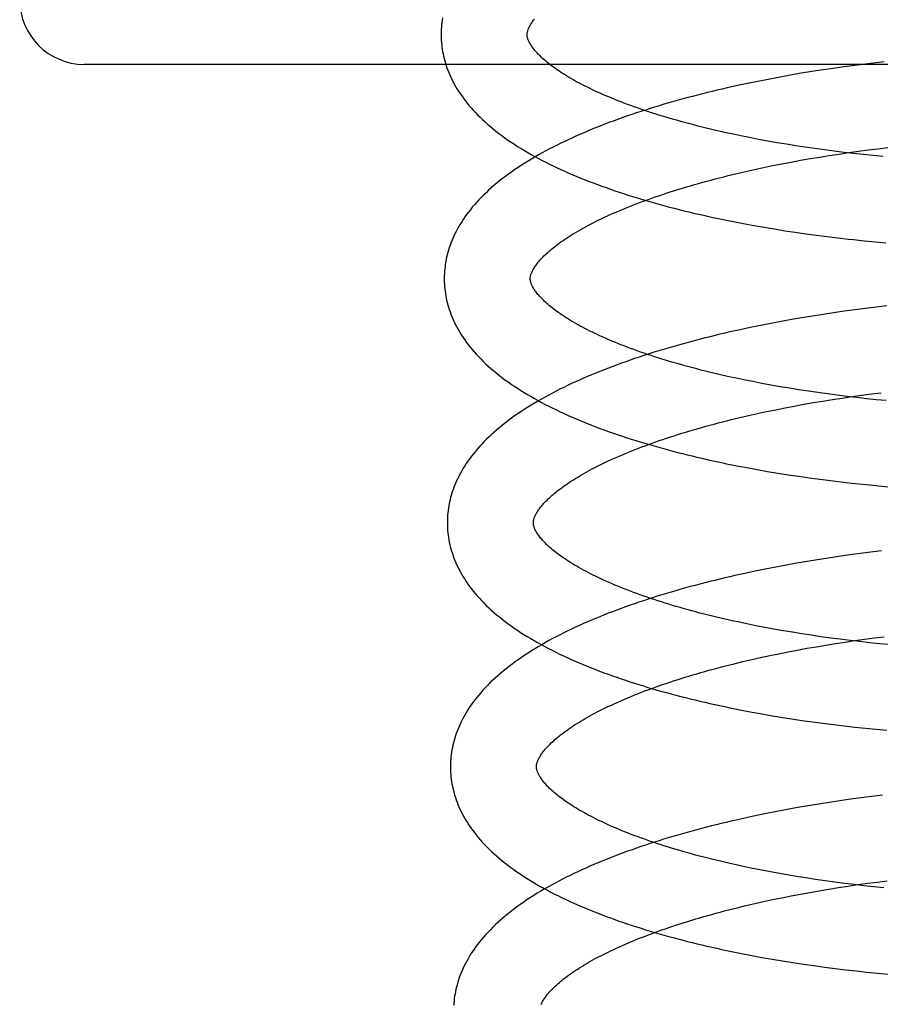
# Model space of a CAD drawing. Header units: inches. Extents: x 0 to 204, y 0 to 132.
# Tile 86 of 114: x 121.384 to 121.584, y 48.741 to 48.97. Entities that reach past the tile are written whole.
import ezdxf

# ---------------------------------------------------------------- set-up
doc = ezdxf.new("R2010")
doc.units = ezdxf.units.IN
doc.header["$LTSCALE"] = 11.243375
doc.header["$MEASUREMENT"] = 0
doc.linetypes.add('HIDDEN', pattern=[0.2, 0.1, -0.1])
doc.layers.add('DEFAULT_2', color=8, linetype='HIDDEN')

msp = doc.modelspace()

# ---------------------------------------------------------------- linework, layer by layer
at = {"layer": 'DEFAULT_2', "color": 8, "linetype": 'HIDDEN'}
for p, q in [((121.4015, 52.4267), (121.4015, 46.92619)), ((121.58509, 48.96011), (121.5826, 48.95982)), ((121.959, 48.95952), (121.399, 48.95952)), ((121.56777, 48.95776), (121.56532, 48.95736)), ((121.57022, 48.95815), (121.56777, 48.95776)), ((121.57269, 48.95852), (121.57022, 48.95815)), ((121.57516, 48.95887), (121.57269, 48.95852)), ((121.57764, 48.95921), (121.57516, 48.95887)), ((121.58012, 48.95952), (121.57764, 48.95921)), ((121.5826, 48.95982), (121.58012, 48.95952)), ((121.55565, 48.95557), (121.55327, 48.95508)), ((121.55805, 48.95604), (121.55565, 48.95557)), ((121.56046, 48.9565), (121.55805, 48.95604)), ((121.56288, 48.95694), (121.56046, 48.9565)), ((121.56532, 48.95736), (121.56288, 48.95694)), ((121.55091, 48.95457), (121.54856, 48.95405)), ((121.55327, 48.95508), (121.55091, 48.95457)), ((121.55375, 48.94248), (121.55168, 48.9429)), ((121.55586, 48.94207), (121.55375, 48.94248)), ((121.55798, 48.94168), (121.55586, 48.94207)), ((121.56013, 48.9413), (121.55798, 48.94168)), ((121.5623, 48.94093), (121.56013, 48.9413)), ((121.56449, 48.94058), (121.5623, 48.94093)), ((121.5667, 48.94024), (121.56449, 48.94058)), ((121.56892, 48.93992), (121.5667, 48.94024)), ((121.57116, 48.93961), (121.56892, 48.93992)), ((121.57341, 48.93931), (121.57116, 48.93961)), ((121.57908, 48.93931), (121.58135, 48.93961)), ((121.58135, 48.93961), (121.58364, 48.9399)), ((121.58364, 48.9399), (121.58593, 48.94017)), ((121.56344, 48.9368), (121.56563, 48.9372)), ((121.56563, 48.9372), (121.56784, 48.93759)), ((121.56784, 48.93759), (121.57006, 48.93796)), ((121.57006, 48.93796), (121.5723, 48.93832)), ((121.5723, 48.93832), (121.57455, 48.93866)), ((121.57567, 48.93903), (121.57341, 48.93931)), ((121.57455, 48.93866), (121.57681, 48.93899)), ((121.57794, 48.93877), (121.57567, 48.93903)), ((121.57681, 48.93899), (121.57908, 48.93931)), ((121.58023, 48.93852), (121.57794, 48.93877)), ((121.58251, 48.93828), (121.58023, 48.93852)), ((121.5848, 48.93806), (121.58251, 48.93828)), ((121.55282, 48.9346), (121.55489, 48.93506)), ((121.55489, 48.93506), (121.557, 48.93552)), ((121.557, 48.93552), (121.55912, 48.93596)), ((121.55912, 48.93596), (121.56127, 48.93638)), ((121.56127, 48.93638), (121.56344, 48.9368)), ((121.54874, 48.93363), (121.55076, 48.93412)), ((121.55076, 48.93412), (121.55282, 48.9346)), ((121.55235, 48.92247), (121.55473, 48.92203)), ((121.55473, 48.92203), (121.55712, 48.92161)), ((121.55712, 48.92161), (121.55953, 48.92121)), ((121.55953, 48.92121), (121.56196, 48.92082)), ((121.56196, 48.92082), (121.56439, 48.92045)), ((121.56439, 48.92045), (121.56684, 48.9201)), ((121.56684, 48.9201), (121.5693, 48.91977)), ((121.5693, 48.91977), (121.57176, 48.91945)), ((121.57176, 48.91945), (121.57424, 48.91915)), ((121.57424, 48.91915), (121.57671, 48.91887)), ((121.58044, 48.91848), (121.58293, 48.91824)), ((121.58293, 48.91824), (121.58541, 48.91802)), ((121.5832, 48.90302), (121.58072, 48.90272)), ((121.58568, 48.9033), (121.5832, 48.90302)), ((121.56593, 48.90055), (121.56349, 48.90013)), ((121.56837, 48.90095), (121.56593, 48.90055)), ((121.57083, 48.90134), (121.56837, 48.90095)), ((121.57329, 48.90171), (121.57083, 48.90134)), ((121.57576, 48.90206), (121.57329, 48.90171)), ((121.57824, 48.9024), (121.57576, 48.90206)), ((121.58072, 48.90272), (121.57824, 48.9024)), ((121.55389, 48.89827), (121.55153, 48.89776)), ((121.55627, 48.89876), (121.55389, 48.89827)), ((121.55866, 48.89923), (121.55627, 48.89876)), ((121.56107, 48.89969), (121.55866, 48.89923)), ((121.56349, 48.90013), (121.56107, 48.89969)), ((121.55153, 48.89776), (121.54918, 48.89724)), ((121.55447, 48.88569), (121.5524, 48.88611)), ((121.55658, 48.88528), (121.55447, 48.88569)), ((121.5587, 48.88489), (121.55658, 48.88528)), ((121.56085, 48.88451), (121.5587, 48.88489)), ((121.56302, 48.88414), (121.56085, 48.88451)), ((121.56521, 48.88379), (121.56302, 48.88414)), ((121.56742, 48.88345), (121.56521, 48.88379)), ((121.56964, 48.88312), (121.56742, 48.88345)), ((121.57188, 48.88281), (121.56964, 48.88312)), ((121.57413, 48.88252), (121.57188, 48.88281)), ((121.57639, 48.88224), (121.57413, 48.88252)), ((121.57526, 48.88187), (121.57752, 48.8822)), ((121.57866, 48.88197), (121.57639, 48.88224)), ((121.57752, 48.8822), (121.57979, 48.88252)), ((121.57979, 48.88252), (121.58207, 48.88282)), ((121.58207, 48.88282), (121.58435, 48.8831)), ((121.56199, 48.87959), (121.56416, 48.88001)), ((121.56416, 48.88001), (121.56635, 48.88041)), ((121.56635, 48.88041), (121.56856, 48.8808)), ((121.56856, 48.8808), (121.57078, 48.88117)), ((121.57078, 48.88117), (121.57302, 48.88153)), ((121.57302, 48.88153), (121.57526, 48.88187)), ((121.58095, 48.88172), (121.57866, 48.88197)), ((121.58323, 48.88149), (121.58095, 48.88172)), ((121.58552, 48.88127), (121.58323, 48.88149)), ((121.55148, 48.87733), (121.55353, 48.8778)), ((121.55353, 48.8778), (121.55561, 48.87827)), ((121.55561, 48.87827), (121.55771, 48.87872)), ((121.55771, 48.87872), (121.55984, 48.87916)), ((121.55984, 48.87916), (121.56199, 48.87959)), ((121.54946, 48.87684), (121.55148, 48.87733)), ((121.55313, 48.86567), (121.55551, 48.86523)), ((121.55551, 48.86523), (121.55791, 48.86481)), ((121.55791, 48.86481), (121.56032, 48.8644)), ((121.56032, 48.8644), (121.56275, 48.86402)), ((121.56275, 48.86402), (121.56518, 48.86365)), ((121.56518, 48.86365), (121.56763, 48.8633)), ((121.56763, 48.8633), (121.57009, 48.86297)), ((121.57009, 48.86297), (121.57256, 48.86265)), ((121.57256, 48.86265), (121.57503, 48.86235)), ((121.57503, 48.86235), (121.57751, 48.86207)), ((121.57751, 48.86207), (121.58, 48.8618)), ((121.58, 48.8618), (121.58248, 48.86156)), ((121.57947, 48.84567), (121.57698, 48.84534)), ((121.58196, 48.84599), (121.57947, 48.84567)), ((121.58445, 48.84629), (121.58196, 48.84599)), ((121.56467, 48.84341), (121.56224, 48.84298)), ((121.56711, 48.84383), (121.56467, 48.84341)), ((121.56957, 48.84424), (121.56711, 48.84383)), ((121.57203, 48.84462), (121.56957, 48.84424)), ((121.57451, 48.84499), (121.57203, 48.84462)), ((121.57698, 48.84534), (121.57451, 48.84499)), ((121.55265, 48.84106), (121.5503, 48.84053)), ((121.55502, 48.84156), (121.55265, 48.84106)), ((121.55741, 48.84205), (121.55502, 48.84156)), ((121.55982, 48.84252), (121.55741, 48.84205)), ((121.56224, 48.84298), (121.55982, 48.84252)), ((121.55519, 48.82889), (121.55312, 48.82931)), ((121.5573, 48.82849), (121.55519, 48.82889)), ((121.55942, 48.82809), (121.5573, 48.82849)), ((121.56157, 48.82771), (121.55942, 48.82809)), ((121.56374, 48.82735), (121.56157, 48.82771)), ((121.56593, 48.827), (121.56374, 48.82735)), ((121.56814, 48.82666), (121.56593, 48.827)), ((121.57036, 48.82633), (121.56814, 48.82666)), ((121.5726, 48.82602), (121.57036, 48.82633)), ((121.57485, 48.82573), (121.5726, 48.82602)), ((121.57374, 48.82474), (121.57599, 48.82508)), ((121.57711, 48.82545), (121.57485, 48.82573)), ((121.57599, 48.82508), (121.57825, 48.82541)), ((121.57939, 48.82518), (121.57711, 48.82545)), ((121.57825, 48.82541), (121.58051, 48.82573)), ((121.58167, 48.82493), (121.57939, 48.82518)), ((121.58051, 48.82573), (121.58279, 48.82603)), ((121.58395, 48.8247), (121.58167, 48.82493)), ((121.58279, 48.82603), (121.58508, 48.82631)), ((121.56056, 48.82237), (121.56271, 48.8228)), ((121.56271, 48.8228), (121.56488, 48.82322)), ((121.56488, 48.82322), (121.56707, 48.82362)), ((121.56707, 48.82362), (121.56928, 48.824)), ((121.56928, 48.824), (121.5715, 48.82438)), ((121.5715, 48.82438), (121.57374, 48.82474)), ((121.58624, 48.82448), (121.58395, 48.8247)), ((121.55018, 48.82004), (121.5522, 48.82053)), ((121.5522, 48.82053), (121.55425, 48.82101)), ((121.55425, 48.82101), (121.55633, 48.82148)), ((121.55633, 48.82148), (121.55843, 48.82193)), ((121.55843, 48.82193), (121.56056, 48.82237)), ((121.55385, 48.80887), (121.55623, 48.80844)), ((121.55623, 48.80844), (121.55863, 48.80802)), ((121.55863, 48.80802), (121.56104, 48.80761)), ((121.56104, 48.80761), (121.56347, 48.80723)), ((121.56347, 48.80723), (121.56591, 48.80686)), ((121.56591, 48.80686), (121.56836, 48.80651)), ((121.56836, 48.80651), (121.57082, 48.80617)), ((121.57082, 48.80617), (121.57328, 48.80586)), ((121.57328, 48.80586), (121.57576, 48.80556)), ((121.57576, 48.80556), (121.57824, 48.80528)), ((121.57824, 48.80528), (121.58072, 48.80501)), ((121.58072, 48.80501), (121.58321, 48.80477)), ((121.58321, 48.80477), (121.5857, 48.80454)), ((121.57721, 48.78848), (121.57474, 48.78813)), ((121.57968, 48.78882), (121.57721, 48.78848)), ((121.58216, 48.78914), (121.57968, 48.78882)), ((121.58464, 48.78944), (121.58216, 48.78914)), ((121.56252, 48.78611), (121.56011, 48.78565)), ((121.56494, 48.78654), (121.56252, 48.78611)), ((121.56738, 48.78697), (121.56494, 48.78654)), ((121.56982, 48.78737), (121.56738, 48.78697)), ((121.57228, 48.78776), (121.56982, 48.78737)), ((121.57474, 48.78813), (121.57228, 48.78776)), ((121.55298, 48.78418), (121.55063, 48.78366)), ((121.55534, 48.78469), (121.55298, 48.78418)), ((121.55772, 48.78518), (121.55534, 48.78469)), ((121.56011, 48.78565), (121.55772, 48.78518)), ((121.5561, 48.77207), (121.55401, 48.77249)), ((121.5582, 48.77166), (121.5561, 48.77207)), ((121.56034, 48.77127), (121.5582, 48.77166)), ((121.56249, 48.77089), (121.56034, 48.77127)), ((121.56467, 48.77052), (121.56249, 48.77089)), ((121.56686, 48.77017), (121.56467, 48.77052)), ((121.56908, 48.76983), (121.56686, 48.77017)), ((121.57131, 48.76951), (121.56908, 48.76983)), ((121.56997, 48.76721), (121.57219, 48.76758)), ((121.57355, 48.7692), (121.57131, 48.76951)), ((121.57219, 48.76758), (121.57442, 48.76794)), ((121.57581, 48.76891), (121.57355, 48.7692)), ((121.57442, 48.76794), (121.57667, 48.76829)), ((121.57808, 48.76863), (121.57581, 48.76891)), ((121.57667, 48.76829), (121.57893, 48.76862)), ((121.58036, 48.76836), (121.57808, 48.76863)), ((121.57893, 48.76862), (121.5812, 48.76893)), ((121.58264, 48.76812), (121.58036, 48.76836)), ((121.5812, 48.76893), (121.58348, 48.76923)), ((121.58494, 48.76788), (121.58264, 48.76812)), ((121.58348, 48.76923), (121.58576, 48.76952)), ((121.55912, 48.76513), (121.56125, 48.76558)), ((121.56125, 48.76558), (121.5634, 48.766)), ((121.5634, 48.766), (121.56557, 48.76642)), ((121.56557, 48.76642), (121.56776, 48.76682)), ((121.56776, 48.76682), (121.56997, 48.76721)), ((121.55087, 48.76324), (121.55289, 48.76374)), ((121.55289, 48.76374), (121.55494, 48.76421)), ((121.55494, 48.76421), (121.55702, 48.76468)), ((121.55702, 48.76468), (121.55912, 48.76513)), ((121.55426, 48.75214), (121.55663, 48.7517)), ((121.55663, 48.7517), (121.55902, 48.75128)), ((121.55902, 48.75128), (121.56143, 48.75088)), ((121.56143, 48.75088), (121.56384, 48.75049)), ((121.56384, 48.75049), (121.56627, 48.75012)), ((121.56627, 48.75012), (121.56872, 48.74977)), ((121.56872, 48.74977), (121.57117, 48.74943)), ((121.57117, 48.74943), (121.57363, 48.74911)), ((121.57363, 48.74911), (121.57609, 48.74881)), ((121.57609, 48.74881), (121.57857, 48.74853)), ((121.57857, 48.74853), (121.58104, 48.74826)), ((121.58104, 48.74826), (121.58352, 48.74801)), ((121.58352, 48.74801), (121.586, 48.74778))]:
    msp.add_line(p, q, dxfattribs=at)
for points in [[(121.48236, 48.97035), (121.48227, 48.96981), (121.4822, 48.96928), (121.48213, 48.96874), (121.48209, 48.9682), (121.48205, 48.96766), (121.48203, 48.96713), (121.48202, 48.96659), (121.48202, 48.96614)], [(121.50202, 48.9664), (121.50202, 48.9665), (121.50202, 48.96662), (121.50203, 48.96674), (121.50205, 48.96686), (121.50207, 48.96698), (121.5021, 48.96711), (121.50214, 48.96725), (121.50218, 48.9674), (121.50223, 48.96755), (121.50229, 48.96771), (121.50236, 48.96788), (121.50243, 48.96805), (121.50252, 48.96823), (121.50261, 48.96841), (121.50272, 48.9686), (121.50283, 48.9688), (121.50295, 48.96899), (121.50308, 48.96919), (121.50322, 48.9694), (121.50337, 48.96961), (121.50353, 48.96982), (121.5037, 48.97004)], [(121.48202, 48.96614), (121.48203, 48.96569), (121.48205, 48.96516), (121.48209, 48.96462), (121.48214, 48.96409), (121.4822, 48.96355), (121.48228, 48.96302), (121.48236, 48.96248), (121.48247, 48.96195), (121.48258, 48.96141), (121.48271, 48.96087), (121.48285, 48.96034), (121.48301, 48.9598), (121.48318, 48.95926), (121.48336, 48.95872), (121.48356, 48.95818), (121.48377, 48.95764), (121.484, 48.9571), (121.48424, 48.95656), (121.4845, 48.95602), (121.48478, 48.95547), (121.48507, 48.95493), (121.48538, 48.95438), (121.4857, 48.95383), (121.48605, 48.95328), (121.48641, 48.95273), (121.48679, 48.95218), (121.48718, 48.95163), (121.4876, 48.95108), (121.48804, 48.95052), (121.48849, 48.94997), (121.48897, 48.94942), (121.48946, 48.94886), (121.48998, 48.94831), (121.49051, 48.94776), (121.49106, 48.94721), (121.49163, 48.94666), (121.49222, 48.94612), (121.49283, 48.94558), (121.49346, 48.94504), (121.4941, 48.94451), (121.49476, 48.94398), (121.49544, 48.94346), (121.49613, 48.94294), (121.49684, 48.94243), (121.49756, 48.94192), (121.49829, 48.94142), (121.49904, 48.94093), (121.49981, 48.94044), (121.50059, 48.93996), (121.50138, 48.93948), (121.50218, 48.93901), (121.50299, 48.93855), (121.50381, 48.93809), (121.50465, 48.93764), (121.5055, 48.93719), (121.50635, 48.93675), (121.50722, 48.93632), (121.5081, 48.93589), (121.50899, 48.93547), (121.50988, 48.93505), (121.51079, 48.93464), (121.51171, 48.93424), (121.51263, 48.93384), (121.51357, 48.93344), (121.51451, 48.93305), (121.51547, 48.93267), (121.51643, 48.93229), (121.5174, 48.93192), (121.51838, 48.93155), (121.51937, 48.93119), (121.52037, 48.93083), (121.52137, 48.93047), (121.52239, 48.93013), (121.52341, 48.92978), (121.52443, 48.92945), (121.52547, 48.92911), (121.52651, 48.92878), (121.52757, 48.92846), (121.52863, 48.92814), (121.52969, 48.92782), (121.53077, 48.92751), (121.53185, 48.92721), (121.53293, 48.92691), (121.53403, 48.92661), (121.53513, 48.92632), (121.53624, 48.92603), (121.53735, 48.92575), (121.53847, 48.92547), (121.5396, 48.92519), (121.54073, 48.92492), (121.54187, 48.92466), (121.54301, 48.9244), (121.54416, 48.92414), (121.54531, 48.92389), (121.54647, 48.92364), (121.54764, 48.9234), (121.54881, 48.92316), (121.54998, 48.92292), (121.55235, 48.92247)], [(121.55168, 48.9429), (121.54963, 48.94333), (121.54861, 48.94355), (121.54761, 48.94377), (121.54661, 48.944), (121.54562, 48.94423), (121.54463, 48.94446), (121.54366, 48.9447), (121.54269, 48.94494), (121.54173, 48.94518), (121.54078, 48.94542), (121.53984, 48.94567), (121.53891, 48.94592), (121.53799, 48.94617), (121.53707, 48.94643), (121.53617, 48.94668), (121.53527, 48.94694), (121.53439, 48.9472), (121.53351, 48.94747), (121.53265, 48.94773), (121.5318, 48.948), (121.53095, 48.94827), (121.53012, 48.94854), (121.5293, 48.94882), (121.52848, 48.94909), (121.52768, 48.94937), (121.52689, 48.94965), (121.52611, 48.94993), (121.52535, 48.95021), (121.52459, 48.9505), (121.52385, 48.95078), (121.52312, 48.95107), (121.5224, 48.95135), (121.5217, 48.95164), (121.521, 48.95193), (121.52032, 48.95222), (121.51965, 48.95251), (121.51899, 48.9528), (121.51835, 48.95309), (121.51772, 48.95338), (121.5171, 48.95367), (121.51649, 48.95397), (121.5159, 48.95426), (121.51532, 48.95455), (121.51475, 48.95484), (121.51419, 48.95513), (121.51365, 48.95542), (121.51313, 48.95571), (121.51261, 48.956), (121.51211, 48.95629), (121.51163, 48.95658), (121.51115, 48.95686), (121.51069, 48.95715), (121.51025, 48.95743), (121.50981, 48.95771), (121.50939, 48.95799), (121.50898, 48.95827), (121.50858, 48.95855), (121.5082, 48.95882), (121.50783, 48.95909), (121.50748, 48.95936), (121.50713, 48.95963), (121.5068, 48.95989), (121.50649, 48.96015), (121.50618, 48.96041), (121.50589, 48.96066), (121.50561, 48.96091), (121.50534, 48.96116), (121.50509, 48.9614), (121.50484, 48.96164), (121.50461, 48.96188), (121.50439, 48.96211), (121.50418, 48.96234), (121.50398, 48.96257), (121.5038, 48.96279), (121.50362, 48.963), (121.50346, 48.96321), (121.5033, 48.96342), (121.50315, 48.96362), (121.50302, 48.96382), (121.50289, 48.96402), (121.50277, 48.96421), (121.50266, 48.96439), (121.50257, 48.96458), (121.50247, 48.96475), (121.50239, 48.96493), (121.50232, 48.96509), (121.50226, 48.96525), (121.5022, 48.9654), (121.50216, 48.96555), (121.50212, 48.96568), (121.50209, 48.96581), (121.50206, 48.96594), (121.50204, 48.96606), (121.50203, 48.96618), (121.50202, 48.96629), (121.50202, 48.9664)], [(121.54856, 48.95405), (121.54739, 48.95378), (121.54623, 48.95351), (121.54508, 48.95323), (121.54393, 48.95295), (121.54278, 48.95267), (121.54164, 48.95238), (121.54051, 48.95208), (121.53938, 48.95178), (121.53826, 48.95148), (121.53715, 48.95117), (121.53604, 48.95086), (121.53494, 48.95055), (121.53384, 48.95023), (121.53275, 48.9499), (121.53167, 48.94957), (121.5306, 48.94924), (121.52953, 48.9489), (121.52847, 48.94856), (121.52742, 48.94821), (121.52637, 48.94786), (121.52533, 48.94751), (121.52431, 48.94715), (121.52328, 48.94678), (121.52227, 48.94641), (121.52126, 48.94604), (121.52027, 48.94566), (121.51928, 48.94528), (121.5183, 48.94489), (121.51732, 48.9445), (121.51636, 48.9441), (121.51541, 48.9437), (121.51446, 48.94329), (121.51352, 48.94288), (121.5126, 48.94246), (121.51168, 48.94203), (121.51077, 48.94161), (121.50987, 48.94117), (121.50898, 48.94073), (121.5081, 48.94029), (121.50723, 48.93984), (121.50638, 48.93938), (121.50553, 48.93892), (121.50469, 48.93845), (121.50387, 48.93798), (121.50305, 48.9375), (121.50225, 48.93702), (121.50146, 48.93653), (121.50068, 48.93603), (121.49991, 48.93553), (121.49916, 48.93502), (121.49842, 48.9345), (121.4977, 48.93398), (121.49698, 48.93346), (121.49629, 48.93293), (121.49561, 48.93239), (121.49494, 48.93185), (121.4943, 48.93131), (121.49367, 48.93076), (121.49305, 48.93021), (121.49246, 48.92965), (121.49188, 48.92909), (121.49132, 48.92853), (121.49078, 48.92797), (121.49026, 48.9274), (121.48976, 48.92683), (121.48927, 48.92627), (121.48881, 48.9257), (121.48837, 48.92514), (121.48795, 48.92457), (121.48754, 48.92401), (121.48716, 48.92344), (121.48679, 48.92288), (121.48645, 48.92232), (121.48612, 48.92176), (121.4858, 48.92121), (121.48551, 48.92065), (121.48523, 48.9201), (121.48497, 48.91954), (121.48472, 48.91899), (121.48449, 48.91845), (121.48428, 48.9179), (121.48408, 48.91735), (121.48389, 48.91681), (121.48372, 48.91626), (121.48357, 48.91572), (121.48342, 48.91518), (121.4833, 48.91464), (121.48318, 48.9141), (121.48308, 48.91356), (121.48299, 48.91302), (121.48292, 48.91248), (121.48285, 48.91194), (121.48281, 48.91141), (121.48277, 48.91087), (121.48275, 48.91033), (121.48274, 48.9098), (121.48274, 48.90935)], [(121.50274, 48.90961), (121.50274, 48.90971), (121.50274, 48.90983), (121.50275, 48.90994), (121.50277, 48.91007), (121.50279, 48.91019), (121.50282, 48.91032), (121.50286, 48.91046), (121.5029, 48.91061), (121.50295, 48.91076), (121.50301, 48.91092), (121.50308, 48.91109), (121.50316, 48.91126), (121.50324, 48.91144), (121.50334, 48.91163), (121.50344, 48.91182), (121.50355, 48.91201), (121.50367, 48.91221), (121.5038, 48.91241), (121.50394, 48.91261), (121.50409, 48.91282), (121.50425, 48.91304), (121.50442, 48.91326), (121.5046, 48.91348), (121.5048, 48.91371), (121.505, 48.91395), (121.50522, 48.91419), (121.50544, 48.91443), (121.50568, 48.91468), (121.50593, 48.91493), (121.50619, 48.91518), (121.50647, 48.91544), (121.50675, 48.9157), (121.50705, 48.91597), (121.50736, 48.91624), (121.50768, 48.91651), (121.50802, 48.91678), (121.50837, 48.91706), (121.50873, 48.91734), (121.5091, 48.91762), (121.50949, 48.91791), (121.50989, 48.9182), (121.51031, 48.91849), (121.51073, 48.91878), (121.51117, 48.91907), (121.51163, 48.91937), (121.51209, 48.91967), (121.51257, 48.91997), (121.51307, 48.92027), (121.51357, 48.92057), (121.51409, 48.92087), (121.51463, 48.92118), (121.51517, 48.92148), (121.51573, 48.92179), (121.51631, 48.92209), (121.51689, 48.9224), (121.51749, 48.92271), (121.5181, 48.92301), (121.51873, 48.92332), (121.51936, 48.92363), (121.52001, 48.92394), (121.52067, 48.92424), (121.52135, 48.92455), (121.52204, 48.92486), (121.52273, 48.92516), (121.52345, 48.92547), (121.52417, 48.92577), (121.5249, 48.92607), (121.52565, 48.92638), (121.52641, 48.92668), (121.52718, 48.92698), (121.52796, 48.92728), (121.52876, 48.92758), (121.52956, 48.92787), (121.53038, 48.92817), (121.5312, 48.92846), (121.53204, 48.92875), (121.53289, 48.92904), (121.53374, 48.92933), (121.53461, 48.92961), (121.53549, 48.9299), (121.53638, 48.93018), (121.53728, 48.93046), (121.53818, 48.93074), (121.5391, 48.93101), (121.54002, 48.93129), (121.54096, 48.93156), (121.5419, 48.93182), (121.54286, 48.93209), (121.54382, 48.93235), (121.54478, 48.93261), (121.54576, 48.93287), (121.54675, 48.93313), (121.54774, 48.93338), (121.54874, 48.93363)], [(121.57671, 48.91887), (121.57796, 48.91873), (121.58044, 48.91848)], [(121.5524, 48.88611), (121.55035, 48.88654), (121.54933, 48.88676), (121.54833, 48.88698), (121.54733, 48.88721), (121.54634, 48.88744), (121.54535, 48.88767), (121.54438, 48.88791), (121.54341, 48.88815), (121.54245, 48.88839), (121.5415, 48.88863), (121.54056, 48.88888), (121.53963, 48.88913), (121.53871, 48.88938), (121.53779, 48.88964), (121.53689, 48.88989), (121.53599, 48.89015), (121.53511, 48.89041), (121.53423, 48.89068), (121.53337, 48.89094), (121.53252, 48.89121), (121.53167, 48.89148), (121.53084, 48.89175), (121.53002, 48.89203), (121.5292, 48.8923), (121.5284, 48.89258), (121.52761, 48.89286), (121.52684, 48.89314), (121.52607, 48.89342), (121.52531, 48.8937), (121.52457, 48.89399), (121.52384, 48.89428), (121.52312, 48.89456), (121.52242, 48.89485), (121.52172, 48.89514), (121.52104, 48.89543), (121.52037, 48.89572), (121.51971, 48.89601), (121.51907, 48.8963), (121.51844, 48.89659), (121.51782, 48.89688), (121.51721, 48.89717), (121.51662, 48.89747), (121.51604, 48.89776), (121.51547, 48.89805), (121.51491, 48.89834), (121.51437, 48.89863), (121.51385, 48.89892), (121.51333, 48.89921), (121.51283, 48.8995), (121.51235, 48.89979), (121.51187, 48.90007), (121.51141, 48.90036), (121.51097, 48.90064), (121.51053, 48.90092), (121.51011, 48.9012), (121.5097, 48.90148), (121.5093, 48.90175), (121.50892, 48.90203), (121.50855, 48.9023), (121.5082, 48.90257), (121.50785, 48.90284), (121.50752, 48.9031), (121.50721, 48.90336), (121.5069, 48.90362), (121.50661, 48.90387), (121.50633, 48.90412), (121.50606, 48.90437), (121.50581, 48.90461), (121.50556, 48.90485), (121.50533, 48.90509), (121.50511, 48.90532), (121.5049, 48.90555), (121.5047, 48.90578), (121.50452, 48.906), (121.50434, 48.90621), (121.50418, 48.90642), (121.50402, 48.90663), (121.50387, 48.90683), (121.50374, 48.90703), (121.50361, 48.90723), (121.50349, 48.90742), (121.50339, 48.9076), (121.50329, 48.90779), (121.50319, 48.90796), (121.50311, 48.90813), (121.50304, 48.9083), (121.50298, 48.90846), (121.50292, 48.90861), (121.50288, 48.90875), (121.50284, 48.90889), (121.50281, 48.90902), (121.50278, 48.90915), (121.50276, 48.90927), (121.50275, 48.90939), (121.50274, 48.9095), (121.50274, 48.90961)], [(121.48274, 48.90935), (121.48275, 48.9089), (121.48277, 48.90837), (121.48281, 48.90783), (121.48286, 48.90729), (121.48292, 48.90676), (121.483, 48.90622), (121.48308, 48.90569), (121.48319, 48.90515), (121.4833, 48.90462), (121.48343, 48.90408), (121.48357, 48.90354), (121.48373, 48.90301), (121.4839, 48.90247), (121.48408, 48.90193), (121.48428, 48.90139), (121.48449, 48.90085), (121.48472, 48.90031), (121.48497, 48.89977), (121.48522, 48.89922), (121.4855, 48.89868), (121.48579, 48.89813), (121.4861, 48.89758), (121.48643, 48.89704), (121.48677, 48.89649), (121.48713, 48.89593), (121.48751, 48.89538), (121.48791, 48.89483), (121.48833, 48.89428), (121.48876, 48.89372), (121.48922, 48.89317), (121.4897, 48.89262), (121.49019, 48.89206), (121.4907, 48.89151), (121.49124, 48.89096), (121.49179, 48.89041), (121.49236, 48.88986), (121.49296, 48.88932), (121.49356, 48.88878), (121.49419, 48.88824), (121.49483, 48.88771), (121.4955, 48.88718), (121.49617, 48.88666), (121.49686, 48.88614), (121.49757, 48.88563), (121.4983, 48.88512), (121.49903, 48.88462), (121.49978, 48.88413), (121.50055, 48.88364), (121.50133, 48.88315), (121.50212, 48.88268), (121.50292, 48.88221), (121.50373, 48.88174), (121.50456, 48.88128), (121.50539, 48.88083), (121.50624, 48.88039), (121.5071, 48.87995), (121.50797, 48.87951), (121.50884, 48.87909), (121.50973, 48.87866), (121.51063, 48.87825), (121.51154, 48.87784), (121.51246, 48.87743), (121.51339, 48.87703), (121.51432, 48.87664), (121.51527, 48.87625), (121.51622, 48.87586), (121.51719, 48.87549), (121.51816, 48.87511), (121.51914, 48.87474), (121.52013, 48.87438), (121.52113, 48.87402), (121.52213, 48.87367), (121.52315, 48.87332), (121.52417, 48.87298), (121.5252, 48.87264), (121.52623, 48.87231), (121.52728, 48.87198), (121.52833, 48.87165), (121.52939, 48.87133), (121.53046, 48.87102), (121.53153, 48.87071), (121.53261, 48.8704), (121.5337, 48.8701), (121.5348, 48.86981), (121.5359, 48.86951), (121.53701, 48.86923), (121.53812, 48.86894), (121.53924, 48.86866), (121.54037, 48.86839), (121.5415, 48.86812), (121.54264, 48.86785), (121.54378, 48.86759), (121.54493, 48.86734), (121.54609, 48.86709), (121.54725, 48.86684), (121.54842, 48.86659), (121.54959, 48.86636), (121.55076, 48.86612), (121.55313, 48.86567)], [(121.54918, 48.89724), (121.54802, 48.89697), (121.54686, 48.8967), (121.54571, 48.89642), (121.54456, 48.89614), (121.54341, 48.89585), (121.54228, 48.89556), (121.54114, 48.89527), (121.54002, 48.89497), (121.5389, 48.89467), (121.53779, 48.89436), (121.53668, 48.89405), (121.53558, 48.89373), (121.53448, 48.89341), (121.5334, 48.89309), (121.53232, 48.89276), (121.53124, 48.89243), (121.53018, 48.89209), (121.52912, 48.89175), (121.52807, 48.8914), (121.52702, 48.89105), (121.52599, 48.89069), (121.52496, 48.89033), (121.52394, 48.88997), (121.52292, 48.8896), (121.52192, 48.88922), (121.52092, 48.88885), (121.51993, 48.88846), (121.51896, 48.88807), (121.51798, 48.88768), (121.51702, 48.88728), (121.51607, 48.88688), (121.51512, 48.88647), (121.51419, 48.88606), (121.51326, 48.88564), (121.51234, 48.88522), (121.51144, 48.88479), (121.51054, 48.88436), (121.50965, 48.88392), (121.50877, 48.88347), (121.50791, 48.88302), (121.50705, 48.88257), (121.5062, 48.8821), (121.50537, 48.88164), (121.50454, 48.88116), (121.50373, 48.88069), (121.50293, 48.8802), (121.50214, 48.87971), (121.50136, 48.87921), (121.5006, 48.87871), (121.49985, 48.8782), (121.49911, 48.87769), (121.49839, 48.87717), (121.49768, 48.87665), (121.49698, 48.87612), (121.49631, 48.87558), (121.49564, 48.87504), (121.495, 48.8745), (121.49437, 48.87395), (121.49376, 48.8734), (121.49316, 48.87285), (121.49259, 48.87229), (121.49203, 48.87173), (121.49149, 48.87116), (121.49097, 48.8706), (121.49046, 48.87003), (121.48998, 48.86946), (121.48952, 48.8689), (121.48908, 48.86833), (121.48866, 48.86777), (121.48825, 48.8672), (121.48787, 48.86664), (121.48751, 48.86608), (121.48716, 48.86552), (121.48683, 48.86496), (121.48652, 48.86441), (121.48622, 48.86385), (121.48595, 48.8633), (121.48568, 48.86275), (121.48544, 48.8622), (121.48521, 48.86165), (121.485, 48.8611), (121.4848, 48.86056), (121.48461, 48.86001), (121.48444, 48.85947), (121.48428, 48.85892), (121.48414, 48.85838), (121.48401, 48.85784), (121.4839, 48.8573), (121.4838, 48.85676), (121.48371, 48.85623), (121.48364, 48.85569), (121.48357, 48.85515), (121.48353, 48.85461), (121.48349, 48.85408), (121.48347, 48.85354), (121.48346, 48.85301), (121.48346, 48.85256)], [(121.50346, 48.85281), (121.50346, 48.85292), (121.50346, 48.85303), (121.50347, 48.85315), (121.50349, 48.85327), (121.50351, 48.8534), (121.50354, 48.85353), (121.50357, 48.85367), (121.50362, 48.85381), (121.50367, 48.85397), (121.50373, 48.85413), (121.5038, 48.85429), (121.50387, 48.85447), (121.50396, 48.85465), (121.50405, 48.85483), (121.50416, 48.85502), (121.50427, 48.85522), (121.50439, 48.85541), (121.50452, 48.85562), (121.50466, 48.85582), (121.50481, 48.85603), (121.50497, 48.85625), (121.50514, 48.85647), (121.50532, 48.85669), (121.50552, 48.85692), (121.50572, 48.85715), (121.50593, 48.85739), (121.50616, 48.85764), (121.5064, 48.85788), (121.50665, 48.85813), (121.50691, 48.85839), (121.50718, 48.85865), (121.50747, 48.85891), (121.50777, 48.85917), (121.50808, 48.85944), (121.5084, 48.85971), (121.50873, 48.85999), (121.50908, 48.86026), (121.50945, 48.86055), (121.50982, 48.86083), (121.51021, 48.86112), (121.51061, 48.8614), (121.51103, 48.86169), (121.51145, 48.86199), (121.51189, 48.86228), (121.51235, 48.86258), (121.51281, 48.86287), (121.51329, 48.86317), (121.51378, 48.86347), (121.51429, 48.86377), (121.51481, 48.86408), (121.51534, 48.86438), (121.51589, 48.86469), (121.51645, 48.86499), (121.51702, 48.8653), (121.51761, 48.86561), (121.51821, 48.86591), (121.51882, 48.86622), (121.51944, 48.86653), (121.52008, 48.86684), (121.52073, 48.86714), (121.52139, 48.86745), (121.52207, 48.86776), (121.52275, 48.86806), (121.52345, 48.86837), (121.52416, 48.86867), (121.52489, 48.86898), (121.52562, 48.86928), (121.52637, 48.86958), (121.52713, 48.86989), (121.5279, 48.87019), (121.52868, 48.87048), (121.52947, 48.87078), (121.53028, 48.87108), (121.53109, 48.87137), (121.53192, 48.87167), (121.53276, 48.87196), (121.5336, 48.87225), (121.53446, 48.87254), (121.53533, 48.87282), (121.53621, 48.87311), (121.53709, 48.87339), (121.53799, 48.87367), (121.5389, 48.87394), (121.53982, 48.87422), (121.54074, 48.87449), (121.54168, 48.87476), (121.54262, 48.87503), (121.54357, 48.8753), (121.54453, 48.87556), (121.5455, 48.87582), (121.54648, 48.87608), (121.54746, 48.87633), (121.54846, 48.87659), (121.54946, 48.87684)], [(121.58248, 48.86156), (121.58373, 48.86144), (121.58622, 48.86122)], [(121.48346, 48.85256), (121.48347, 48.85211), (121.48349, 48.85157), (121.48353, 48.85104), (121.48358, 48.8505), (121.48364, 48.84997), (121.48372, 48.84943), (121.4838, 48.8489), (121.48391, 48.84836), (121.48402, 48.84782), (121.48415, 48.84729), (121.48429, 48.84675), (121.48445, 48.84621), (121.48462, 48.84568), (121.4848, 48.84514), (121.485, 48.8446), (121.48521, 48.84406), (121.48544, 48.84352), (121.48569, 48.84297), (121.48595, 48.84243), (121.48622, 48.84189), (121.48651, 48.84134), (121.48682, 48.84079), (121.48715, 48.84024), (121.48749, 48.83969), (121.48785, 48.83914), (121.48823, 48.83859), (121.48863, 48.83804), (121.48905, 48.83748), (121.48949, 48.83693), (121.48994, 48.83638), (121.49042, 48.83582), (121.49091, 48.83527), (121.49143, 48.83472), (121.49196, 48.83417), (121.49251, 48.83362), (121.49309, 48.83307), (121.49368, 48.83253), (121.49429, 48.83199), (121.49491, 48.83145), (121.49556, 48.83092), (121.49622, 48.83039), (121.49689, 48.82987), (121.49759, 48.82935), (121.49829, 48.82884), (121.49902, 48.82833), (121.49975, 48.82783), (121.50051, 48.82733), (121.50127, 48.82684), (121.50205, 48.82636), (121.50284, 48.82588), (121.50364, 48.82541), (121.50445, 48.82495), (121.50528, 48.82449), (121.50612, 48.82404), (121.50696, 48.82359), (121.50782, 48.82316), (121.50869, 48.82272), (121.50957, 48.82229), (121.51046, 48.82187), (121.51135, 48.82146), (121.51226, 48.82104), (121.51318, 48.82064), (121.51411, 48.82024), (121.51504, 48.81985), (121.51599, 48.81946), (121.51695, 48.81907), (121.51791, 48.81869), (121.51888, 48.81832), (121.51986, 48.81795), (121.52085, 48.81759), (121.52185, 48.81723), (121.52285, 48.81688), (121.52387, 48.81653), (121.52489, 48.81619), (121.52592, 48.81585), (121.52696, 48.81552), (121.528, 48.81519), (121.52905, 48.81486), (121.53011, 48.81454), (121.53118, 48.81423), (121.53225, 48.81392), (121.53334, 48.81361), (121.53442, 48.81331), (121.53552, 48.81301), (121.53662, 48.81272), (121.53773, 48.81243), (121.53884, 48.81215), (121.53996, 48.81187), (121.54109, 48.8116), (121.54222, 48.81133), (121.54336, 48.81106), (121.54451, 48.8108), (121.54566, 48.81055), (121.54681, 48.81029), (121.54797, 48.81005), (121.54914, 48.8098), (121.55031, 48.80956), (121.55149, 48.80933), (121.55385, 48.80887)], [(121.55312, 48.82931), (121.55107, 48.82975), (121.55005, 48.82997), (121.54905, 48.83019), (121.54805, 48.83042), (121.54706, 48.83065), (121.54607, 48.83088), (121.5451, 48.83112), (121.54413, 48.83136), (121.54317, 48.8316), (121.54222, 48.83184), (121.54128, 48.83209), (121.54035, 48.83234), (121.53943, 48.83259), (121.53851, 48.83284), (121.53761, 48.8331), (121.53671, 48.83336), (121.53583, 48.83362), (121.53496, 48.83389), (121.53409, 48.83415), (121.53324, 48.83442), (121.53239, 48.83469), (121.53156, 48.83496), (121.53074, 48.83524), (121.52992, 48.83551), (121.52912, 48.83579), (121.52833, 48.83607), (121.52756, 48.83635), (121.52679, 48.83663), (121.52603, 48.83691), (121.52529, 48.8372), (121.52456, 48.83748), (121.52384, 48.83777), (121.52314, 48.83806), (121.52244, 48.83835), (121.52176, 48.83864), (121.52109, 48.83893), (121.52043, 48.83922), (121.51979, 48.83951), (121.51916, 48.8398), (121.51854, 48.84009), (121.51793, 48.84038), (121.51734, 48.84068), (121.51676, 48.84097), (121.51619, 48.84126), (121.51564, 48.84155), (121.51509, 48.84184), (121.51457, 48.84213), (121.51405, 48.84242), (121.51355, 48.84271), (121.51307, 48.84299), (121.51259, 48.84328), (121.51213, 48.84356), (121.51169, 48.84385), (121.51125, 48.84413), (121.51083, 48.84441), (121.51042, 48.84469), (121.51002, 48.84496), (121.50964, 48.84524), (121.50927, 48.84551), (121.50892, 48.84578), (121.50857, 48.84604), (121.50824, 48.84631), (121.50793, 48.84657), (121.50762, 48.84682), (121.50733, 48.84708), (121.50705, 48.84733), (121.50678, 48.84758), (121.50653, 48.84782), (121.50628, 48.84806), (121.50605, 48.8483), (121.50583, 48.84853), (121.50562, 48.84876), (121.50542, 48.84899), (121.50524, 48.84921), (121.50506, 48.84942), (121.5049, 48.84963), (121.50474, 48.84984), (121.5046, 48.85004), (121.50446, 48.85024), (121.50433, 48.85043), (121.50421, 48.85063), (121.50411, 48.85081), (121.50401, 48.85099), (121.50391, 48.85117), (121.50383, 48.85134), (121.50376, 48.85151), (121.5037, 48.85167), (121.50364, 48.85182), (121.5036, 48.85196), (121.50356, 48.8521), (121.50353, 48.85223), (121.5035, 48.85236), (121.50348, 48.85248), (121.50347, 48.85259), (121.50346, 48.85271), (121.50346, 48.85282)], [(121.5503, 48.84053), (121.54913, 48.84027), (121.54796, 48.83999), (121.5468, 48.83972), (121.54565, 48.83944), (121.5445, 48.83915), (121.54335, 48.83886), (121.54222, 48.83857), (121.54109, 48.83827), (121.53996, 48.83797), (121.53884, 48.83766), (121.53773, 48.83735), (121.53662, 48.83703), (121.53552, 48.83671), (121.53443, 48.83639), (121.53334, 48.83606), (121.53226, 48.83573), (121.53119, 48.83539), (121.53013, 48.83505), (121.52907, 48.8347), (121.52802, 48.83435), (121.52698, 48.834), (121.52595, 48.83364), (121.52492, 48.83327), (121.5239, 48.8329), (121.52289, 48.83253), (121.52189, 48.83215), (121.5209, 48.83177), (121.51991, 48.83138), (121.51894, 48.83098), (121.51797, 48.83059), (121.51701, 48.83018), (121.51606, 48.82978), (121.51512, 48.82936), (121.51419, 48.82894), (121.51326, 48.82852), (121.51235, 48.82809), (121.51145, 48.82766), (121.51056, 48.82722), (121.50967, 48.82677), (121.5088, 48.82632), (121.50794, 48.82587), (121.50709, 48.82541), (121.50625, 48.82494), (121.50542, 48.82446), (121.5046, 48.82398), (121.5038, 48.8235), (121.503, 48.82301), (121.50222, 48.82251), (121.50145, 48.82201), (121.50069, 48.8215), (121.49995, 48.82098), (121.49922, 48.82046), (121.49851, 48.81994), (121.49781, 48.81941), (121.49712, 48.81887), (121.49645, 48.81833), (121.4958, 48.81778), (121.49517, 48.81723), (121.49455, 48.81668), (121.49395, 48.81612), (121.49337, 48.81556), (121.49281, 48.815), (121.49227, 48.81443), (121.49174, 48.81387), (121.49124, 48.8133), (121.49075, 48.81273), (121.49029, 48.81216), (121.48984, 48.8116), (121.48942, 48.81103), (121.48901, 48.81047), (121.48863, 48.8099), (121.48826, 48.80934), (121.48791, 48.80877), (121.48758, 48.80821), (121.48726, 48.80766), (121.48696, 48.8071), (121.48668, 48.80654), (121.48642, 48.80599), (121.48617, 48.80544), (121.48594, 48.80489), (121.48573, 48.80434), (121.48553, 48.80379), (121.48534, 48.80324), (121.48517, 48.8027), (121.48501, 48.80216), (121.48487, 48.80161), (121.48474, 48.80107), (121.48462, 48.80053), (121.48452, 48.79999), (121.48443, 48.79945), (121.48436, 48.79891), (121.4843, 48.79837), (121.48425, 48.79783), (121.48421, 48.79729), (121.48419, 48.79675), (121.48418, 48.79622), (121.48418, 48.79577)], [(121.50418, 48.79602), (121.50418, 48.79613), (121.50418, 48.79624), (121.50419, 48.79636), (121.50421, 48.79648), (121.50423, 48.79661), (121.50426, 48.79674), (121.5043, 48.79688), (121.50434, 48.79702), (121.50439, 48.79718), (121.50445, 48.79734), (121.50452, 48.7975), (121.50459, 48.79768), (121.50468, 48.79786), (121.50477, 48.79804), (121.50488, 48.79823), (121.50499, 48.79842), (121.50511, 48.79862), (121.50524, 48.79882), (121.50538, 48.79903), (121.50553, 48.79924), (121.50569, 48.79946), (121.50586, 48.79968), (121.50604, 48.7999), (121.50624, 48.80013), (121.50644, 48.80036), (121.50665, 48.8006), (121.50688, 48.80084), (121.50712, 48.80109), (121.50737, 48.80134), (121.50763, 48.8016), (121.5079, 48.80185), (121.50819, 48.80212), (121.50849, 48.80238), (121.5088, 48.80265), (121.50912, 48.80292), (121.50945, 48.80319), (121.5098, 48.80347), (121.51017, 48.80375), (121.51054, 48.80404), (121.51093, 48.80432), (121.51133, 48.80461), (121.51175, 48.8049), (121.51217, 48.8052), (121.51261, 48.80549), (121.51307, 48.80579), (121.51353, 48.80608), (121.51401, 48.80638), (121.5145, 48.80668), (121.51501, 48.80698), (121.51553, 48.80729), (121.51606, 48.80759), (121.51661, 48.8079), (121.51717, 48.8082), (121.51774, 48.80851), (121.51833, 48.80882), (121.51893, 48.80912), (121.51954, 48.80943), (121.52016, 48.80974), (121.5208, 48.81005), (121.52145, 48.81035), (121.52211, 48.81066), (121.52279, 48.81097), (121.52347, 48.81127), (121.52417, 48.81158), (121.52488, 48.81188), (121.52561, 48.81219), (121.52634, 48.81249), (121.52709, 48.81279), (121.52785, 48.81309), (121.52862, 48.8134), (121.5294, 48.81369), (121.53019, 48.81399), (121.531, 48.81429), (121.53181, 48.81458), (121.53264, 48.81488), (121.53348, 48.81517), (121.53432, 48.81546), (121.53518, 48.81575), (121.53605, 48.81603), (121.53693, 48.81631), (121.53782, 48.8166), (121.53871, 48.81688), (121.53962, 48.81715), (121.54054, 48.81743), (121.54146, 48.8177), (121.5424, 48.81797), (121.54334, 48.81824), (121.54429, 48.81851), (121.54525, 48.81877), (121.54622, 48.81903), (121.5472, 48.81929), (121.54818, 48.81954), (121.54918, 48.81979), (121.55018, 48.82004)], [(121.48418, 48.79577), (121.48419, 48.79532), (121.48421, 48.79479), (121.48425, 48.79425), (121.4843, 48.79372), (121.48436, 48.79318), (121.48444, 48.79265), (121.48452, 48.79212), (121.48462, 48.79158), (121.48474, 48.79105), (121.48487, 48.79051), (121.48501, 48.78998), (121.48516, 48.78944), (121.48533, 48.7889), (121.48552, 48.78837), (121.48571, 48.78783), (121.48592, 48.78729), (121.48615, 48.78675), (121.48639, 48.78621), (121.48665, 48.78567), (121.48693, 48.78512), (121.48722, 48.78458), (121.48752, 48.78403), (121.48785, 48.78349), (121.48819, 48.78294), (121.48855, 48.78239), (121.48893, 48.78184), (121.48932, 48.78129), (121.48974, 48.78073), (121.49017, 48.78018), (121.49062, 48.77963), (121.4911, 48.77908), (121.49159, 48.77853), (121.4921, 48.77797), (121.49263, 48.77743), (121.49318, 48.77688), (121.49375, 48.77633), (121.49434, 48.77579), (121.49494, 48.77525), (121.49557, 48.77471), (121.49621, 48.77418), (121.49686, 48.77366), (121.49754, 48.77313), (121.49823, 48.77262), (121.49893, 48.77211), (121.49965, 48.7716), (121.50038, 48.7711), (121.50113, 48.7706), (121.50189, 48.77012), (121.50267, 48.76963), (121.50345, 48.76916), (121.50425, 48.76869), (121.50506, 48.76822), (121.50588, 48.76777), (121.50672, 48.76731), (121.50756, 48.76687), (121.50841, 48.76643), (121.50928, 48.766), (121.51015, 48.76557), (121.51104, 48.76515), (121.51193, 48.76473), (121.51284, 48.76432), (121.51375, 48.76391), (121.51467, 48.76351), (121.51561, 48.76312), (121.51655, 48.76273), (121.5175, 48.76235), (121.51846, 48.76197), (121.51943, 48.7616), (121.5204, 48.76123), (121.52139, 48.76086), (121.52238, 48.76051), (121.52338, 48.76015), (121.52439, 48.75981), (121.52541, 48.75946), (121.52644, 48.75912), (121.52747, 48.75879), (121.52851, 48.75846), (121.52956, 48.75814), (121.53061, 48.75782), (121.53167, 48.7575), (121.53274, 48.75719), (121.53382, 48.75689), (121.53491, 48.75658), (121.536, 48.75629), (121.53709, 48.756), (121.5382, 48.75571), (121.53931, 48.75542), (121.54042, 48.75514), (121.54155, 48.75487), (121.54268, 48.7546), (121.54381, 48.75433), (121.54495, 48.75407), (121.5461, 48.75382), (121.54725, 48.75356), (121.5484, 48.75332), (121.54957, 48.75307), (121.55073, 48.75283), (121.5519, 48.7526), (121.55426, 48.75214)], [(121.55401, 48.77249), (121.55196, 48.77292), (121.55094, 48.77314), (121.54993, 48.77336), (121.54893, 48.77359), (121.54793, 48.77382), (121.54695, 48.77405), (121.54597, 48.77429), (121.545, 48.77453), (121.54403, 48.77477), (121.54308, 48.77501), (121.54214, 48.77526), (121.5412, 48.77551), (121.54028, 48.77576), (121.53936, 48.77602), (121.53845, 48.77627), (121.53755, 48.77653), (121.53666, 48.7768), (121.53579, 48.77706), (121.53492, 48.77733), (121.53406, 48.77759), (121.53321, 48.77787), (121.53238, 48.77814), (121.53155, 48.77841), (121.53074, 48.77869), (121.52993, 48.77897), (121.52914, 48.77925), (121.52836, 48.77953), (121.52759, 48.77981), (121.52683, 48.78009), (121.52609, 48.78038), (121.52535, 48.78066), (121.52463, 48.78095), (121.52392, 48.78124), (121.52323, 48.78153), (121.52254, 48.78182), (121.52187, 48.78211), (121.52121, 48.7824), (121.52056, 48.78269), (121.51993, 48.78298), (121.51931, 48.78328), (121.5187, 48.78357), (121.5181, 48.78386), (121.51752, 48.78416), (121.51695, 48.78445), (121.51639, 48.78474), (121.51585, 48.78503), (121.51532, 48.78532), (121.51481, 48.78561), (121.5143, 48.7859), (121.51382, 48.78619), (121.51334, 48.78647), (121.51288, 48.78676), (121.51243, 48.78704), (121.51199, 48.78732), (121.51157, 48.7876), (121.51116, 48.78788), (121.51076, 48.78816), (121.51038, 48.78844), (121.51001, 48.78871), (121.50965, 48.78898), (121.50931, 48.78924), (121.50898, 48.7895), (121.50866, 48.78977), (121.50836, 48.79002), (121.50806, 48.79028), (121.50778, 48.79053), (121.50751, 48.79078), (121.50725, 48.79103), (121.50701, 48.79127), (121.50678, 48.7915), (121.50655, 48.79174), (121.50634, 48.79197), (121.50615, 48.79219), (121.50596, 48.79241), (121.50578, 48.79263), (121.50562, 48.79284), (121.50546, 48.79305), (121.50532, 48.79325), (121.50518, 48.79345), (121.50505, 48.79364), (121.50494, 48.79383), (121.50483, 48.79402), (121.50473, 48.7942), (121.50464, 48.79438), (121.50456, 48.79455), (121.50448, 48.79471), (121.50442, 48.79487), (121.50436, 48.79502), (121.50432, 48.79517), (121.50428, 48.79531), (121.50425, 48.79544), (121.50422, 48.79556), (121.5042, 48.79568), (121.50419, 48.7958), (121.50418, 48.79592), (121.50418, 48.79602)], [(121.55063, 48.78366), (121.54947, 48.78339), (121.54831, 48.78312), (121.54715, 48.78284), (121.54601, 48.78256), (121.54486, 48.78227), (121.54372, 48.78198), (121.54259, 48.78169), (121.54147, 48.78139), (121.54035, 48.78109), (121.53923, 48.78078), (121.53813, 48.78047), (121.53703, 48.78015), (121.53593, 48.77983), (121.53484, 48.77951), (121.53376, 48.77918), (121.53269, 48.77885), (121.53162, 48.77851), (121.53056, 48.77817), (121.52951, 48.77782), (121.52847, 48.77747), (121.52743, 48.77711), (121.52641, 48.77675), (121.52538, 48.77639), (121.52437, 48.77602), (121.52337, 48.77565), (121.52237, 48.77527), (121.52138, 48.77488), (121.5204, 48.7745), (121.51943, 48.7741), (121.51847, 48.7737), (121.51752, 48.7733), (121.51657, 48.77289), (121.51564, 48.77248), (121.51471, 48.77206), (121.51379, 48.77164), (121.51289, 48.77121), (121.51199, 48.77078), (121.5111, 48.77034), (121.51022, 48.76989), (121.50935, 48.76944), (121.5085, 48.76899), (121.50765, 48.76853), (121.50682, 48.76806), (121.50599, 48.76759), (121.50518, 48.76711), (121.50438, 48.76662), (121.50359, 48.76613), (121.50281, 48.76564), (121.50204, 48.76513), (121.50129, 48.76463), (121.50055, 48.76411), (121.49983, 48.76359), (121.49912, 48.76307), (121.49842, 48.76254), (121.49774, 48.762), (121.49708, 48.76146), (121.49643, 48.76091), (121.4958, 48.76037), (121.49519, 48.75981), (121.4946, 48.75926), (121.49402, 48.7587), (121.49346, 48.75814), (121.49293, 48.75758), (121.49241, 48.75702), (121.49191, 48.75645), (121.49143, 48.75589), (121.49097, 48.75532), (121.49053, 48.75476), (121.4901, 48.75419), (121.4897, 48.75363), (121.48932, 48.75307), (121.48895, 48.75251), (121.4886, 48.75195), (121.48828, 48.75139), (121.48796, 48.75083), (121.48767, 48.75028), (121.48739, 48.74972), (121.48713, 48.74917), (121.48688, 48.74862), (121.48665, 48.74807), (121.48644, 48.74752), (121.48624, 48.74698), (121.48605, 48.74643), (121.48588, 48.74589), (121.48573, 48.74534), (121.48558, 48.7448), (121.48546, 48.74426), (121.48534, 48.74372), (121.48524, 48.74318), (121.48515, 48.74264), (121.48508, 48.74211), (121.48501, 48.74157), (121.48497, 48.74103), (121.48493, 48.7405)], [(121.50524, 48.74072), (121.50532, 48.74089), (121.5054, 48.74107), (121.50549, 48.74125), (121.5056, 48.74144), (121.50571, 48.74163), (121.50583, 48.74182), (121.50596, 48.74202), (121.5061, 48.74223), (121.50625, 48.74244), (121.50641, 48.74266), (121.50658, 48.74288), (121.50676, 48.7431), (121.50695, 48.74333), (121.50715, 48.74357), (121.50737, 48.7438), (121.50759, 48.74405), (121.50783, 48.74429), (121.50808, 48.74454), (121.50834, 48.7448), (121.50861, 48.74505), (121.5089, 48.74532), (121.5092, 48.74558), (121.50951, 48.74585), (121.50983, 48.74612), (121.51016, 48.74639), (121.51051, 48.74667), (121.51087, 48.74695), (121.51124, 48.74723), (121.51163, 48.74752), (121.51203, 48.74781), (121.51245, 48.7481), (121.51287, 48.74839), (121.51331, 48.74869), (121.51377, 48.74898), (121.51423, 48.74928), (121.51471, 48.74958), (121.5152, 48.74988), (121.51571, 48.75018), (121.51623, 48.75048), (121.51676, 48.75079), (121.51731, 48.75109), (121.51787, 48.7514), (121.51844, 48.75171), (121.51903, 48.75201), (121.51962, 48.75232), (121.52024, 48.75263), (121.52086, 48.75294), (121.5215, 48.75324), (121.52215, 48.75355), (121.52281, 48.75386), (121.52348, 48.75416), (121.52417, 48.75447), (121.52487, 48.75478), (121.52558, 48.75508), (121.5263, 48.75539), (121.52703, 48.75569), (121.52778, 48.75599), (121.52854, 48.75629), (121.52931, 48.75659), (121.53009, 48.75689), (121.53088, 48.75719), (121.53169, 48.75749), (121.5325, 48.75778), (121.53333, 48.75807), (121.53417, 48.75837), (121.53501, 48.75866), (121.53587, 48.75894), (121.53674, 48.75923), (121.53762, 48.75951), (121.5385, 48.7598), (121.5394, 48.76008), (121.54031, 48.76035), (121.54123, 48.76063), (121.54215, 48.7609), (121.54309, 48.76117), (121.54403, 48.76144), (121.54498, 48.76171), (121.54594, 48.76197), (121.54691, 48.76223), (121.54789, 48.76249), (121.54887, 48.76274), (121.54986, 48.763), (121.55087, 48.76324)]]:
    msp.add_lwpolyline(points, dxfattribs=at)
msp.add_arc((121.399, 48.97452), 0.015, 180, 270, dxfattribs=at)

doc.saveas('drawing.dxf')
